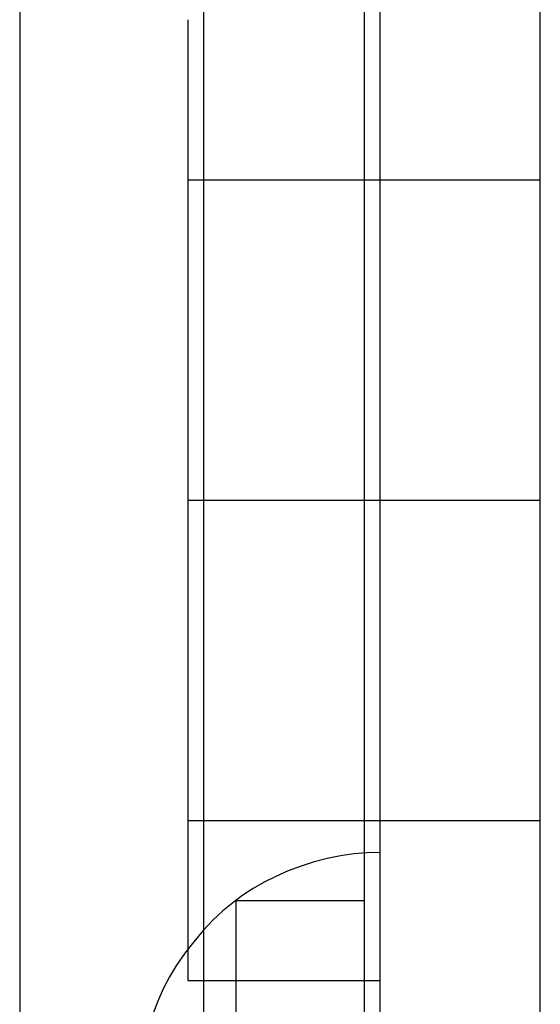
# Model space of a CAD drawing. Header units: millimetres. Extents: x 0 to 93, y -50 to 1.2.
# Tile 87 of 137: x 89.7 to 93, y -40.6 to -34.5. Entities that reach past the tile are written whole.
import ezdxf

# ---------------------------------------------------------------- set-up
doc = ezdxf.new("R2010")
doc.units = ezdxf.units.MM
doc.layers.add('MAIN-1', color=7, linetype='Continuous')
doc.layers.add('MAIN-2', color=7, linetype='Continuous')

msp = doc.modelspace()

# ---------------------------------------------------------------- linework, layer by layer
at = {"layer": 'MAIN-1'}
for p, q in [((91.9, -3.4967), (91.9, -43.8)), ((92, -46.3), (92, -3.5)), ((93, -46.3), (93, -3.5)), ((91.9, -37.5), (92, -37.5)), ((91.9, -40.5), (92, -40.5))]:
    msp.add_line(p, q, dxfattribs=at)
at = {"layer": 'MAIN-2'}
for p, q in [((90.9, -49.2), (90.9, -26.8)), ((89.75, -30.5), (89.75, -47.5)), ((90.8, -34.5), (90.8, -37.5)), ((90.8, -35.5), (93, -35.5)), ((90.8, -35.5), (93, -35.5)), ((90.8, -37.5), (91.9, -37.5)), ((90.8, -37.5), (90.8, -40.5)), ((90.8, -37.5), (92, -37.5)), ((90.8, -37.5), (90.8, -37.5)), ((90.8, -37.5), (90.8, -37.5)), ((90.8, -37.5), (93, -37.5)), ((90.8, -37.5), (93, -37.5)), ((90.8, -37.5), (92, -37.5)), ((90.8, -37.5), (92, -37.5)), ((90.8, -37.5), (90.8, -37.5)), ((90.8, -37.5), (90.8, -37.5)), ((90.8, -37.5), (93, -37.5)), ((90.8, -37.5), (93, -37.5)), ((90.8, -39.5), (93, -39.5)), ((90.8, -39.5), (93, -39.5)), ((91.8349, -39.7088), (91.7525, -39.7201)), ((91.9174, -39.7022), (91.8349, -39.7088)), ((92, -39.7), (91.9174, -39.7022)), ((92, -39.7), (92, -39.7)), ((92, -39.7), (92, -39.7)), ((91.5881, -39.758), (91.5066, -39.7845)), ((91.6702, -39.7365), (91.5881, -39.758)), ((91.7525, -39.7201), (91.6702, -39.7365)), ((91.4268, -39.8152), (91.3498, -39.8493)), ((91.5066, -39.7845), (91.4268, -39.8152)), ((91.2765, -39.886), (91.2077, -39.925)), ((91.3498, -39.8493), (91.2765, -39.886)), ((91.2077, -39.925), (91.1424, -39.967)), ((91.0796, -40.0133), (91.0181, -40.0651)), ((91.1424, -39.967), (91.0796, -40.0133)), ((91.1, -40), (91.1, -40)), ((91.1, -40), (91.1, -40)), ((91.1, -40), (91.9, -40)), ((91.1, -40), (91.1, -42)), ((91.9, -40), (91.9, -40)), ((91.9, -40), (91.9, -40)), ((91.0181, -40.0651), (90.9566, -40.1234)), ((90.9566, -40.1234), (90.8954, -40.1881)), ((90.8954, -40.1881), (90.8361, -40.2574)), ((90.8361, -40.2574), (90.7802, -40.3296)), ((90.7802, -40.3296), (90.7293, -40.403)), ((90.7293, -40.403), (90.6845, -40.4764)), ((90.6845, -40.4764), (90.6456, -40.5509)), ((90.8, -40.5), (91.9, -40.5)), ((90.6456, -40.5509), (90.6116, -40.628)), ((90.6116, -40.628), (90.5819, -40.7094))]:
    msp.add_line(p, q, dxfattribs=at)

doc.saveas('drawing.dxf')
